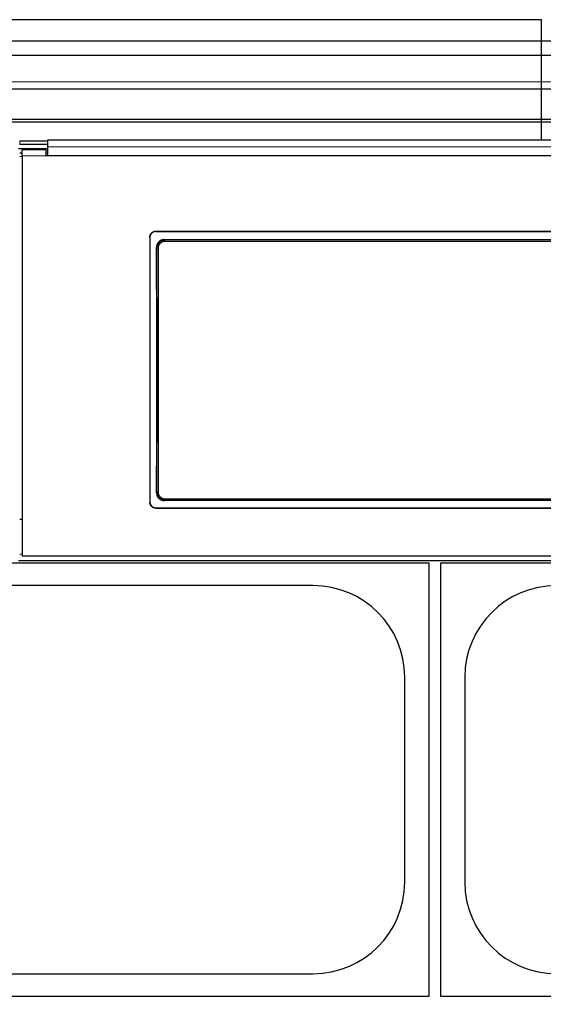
# Model space of a CAD drawing. Header units: inches. Extents: x 0 to 20790, y -12 to 14700.
# Tile 114 of 256: x 3646 to 4080, y 10509 to 11326. Entities that reach past the tile are written whole.
import ezdxf

# ---------------------------------------------------------------- set-up
doc = ezdxf.new("R2010")
doc.units = ezdxf.units.IN
doc.layers.add('1', color=7, linetype='Continuous', true_color=0xffffff)
doc.layers.add('254', color=7, linetype='Continuous', true_color=0xffffff)
doc.styles.add('latin_extended', font='simplex.shx')
doc.dimstyles.get("Standard").update_dxf_attribs({"dimtxt": 0.18, "dimasz": 0.18, "dimexe": 0.18, "dimexo": 0.0625, "dimgap": 0.09, "dimtad": 0, "dimtih": 1, "dimtoh": 1, "dimdec": 4, "dimzin": 0, "dimdsep": 46, "dimtxsty": 'Standard', "dimcen": 0.09, "dimadec": 0, "dimazin": 0, "dimtfac": 1, "dimtdec": 4, "dimtofl": 0, "dimtmove": 0, "dimatfit": 3, "dimfxl": 1, "dimtolj": 1, "dimtzin": 0, "dimarcsym": 0})

# ---------------------------------------------------------------- blocks, each defined once
blk = doc.blocks.new('_U12')
at = {"layer": '254', "color": 3, "linetype": 'Continuous', "lineweight": 13, "transparency": 16777216}
for p, q in [((1084.96, 11094.09), (1084.96, 8079.95)), ((8069.96, 9257.09), (8069.96, 8079.95)), ((1207.46, 8114.95), (7947.46, 8114.95))]:
    blk.add_line(p, q, dxfattribs=at)
at = {"layer": '254', "color": 3, "transparency": 16777216}
for points in [[(1207.46, 8135.36), (1207.46, 8094.53), (1084.96, 8114.95)], [(7947.46, 8094.53), (7947.46, 8135.36), (8069.96, 8114.95)]]:
    blk.add_solid(points, dxfattribs=at)
at = {"layer": 'Defpoints', "color": 0, "transparency": 16777216}
for p in [(1084.96, 11129.09), (8069.96, 9292.09), (8069.96, 8114.95)]:
    blk.add_point(p, dxfattribs=at)
at = {"layer": '254', "color": 2, "lineweight": 13, "transparency": 16777216, "insert": (4361.62, 8298.7), "char_height": 122.5, "attachment_point": 1, "style": 'latin_extended'}
blk.add_mtext('\\A1;6985', dxfattribs=at)

msp = doc.modelspace()

# ---------------------------------------------------------------- linework, layer by layer
at = {"layer": '1', "color": 2, "linetype": 'Continuous', "lineweight": 25}
for p, q in [((4078.456, 11326.462), (3101.456, 11326.462)), ((4078.456, 11308.65), (4078.456, 11326.462)), ((4078.456, 11308.65), (4078.456, 11326.462)), ((4078.456, 11308.65), (3101.456, 11308.65)), ((4078.456, 11296.69), (4078.456, 11308.65)), ((5055.456, 11308.65), (4078.456, 11308.65)), ((4078.456, 11296.69), (4078.456, 11308.65)), ((4078.456, 11296.69), (3101.456, 11296.69)), ((4078.456, 11274.827), (4078.456, 11296.69)), ((5055.456, 11296.69), (4078.456, 11296.69)), ((4078.456, 11274.827), (4078.456, 11296.69)), ((4078.456, 11269.107), (4078.456, 11274.827)), ((4078.456, 11269.107), (4078.456, 11274.827)), ((3101.456, 11269.107), (4078.456, 11269.107)), ((4078.456, 11243.565), (4078.456, 11269.107)), ((4078.456, 11243.565), (4078.456, 11269.107)), ((4078.456, 11269.107), (5055.456, 11269.107)), ((4078.456, 11243.565), (3101.456, 11243.565)), ((4078.456, 11241.3), (3101.456, 11241.3)), ((4078.456, 11241.3), (4078.456, 11243.565)), ((5055.456, 11243.565), (4078.456, 11243.565)), ((4078.456, 11241.3), (4078.456, 11243.565)), ((4078.456, 11226.359), (4078.456, 11241.3)), ((5055.456, 11241.3), (4078.456, 11241.3)), ((4078.456, 11226.359), (4078.456, 11241.3)), ((3668.706, 11225.555), (3645.706, 11225.555)), ((3668.706, 11222.957), (3645.706, 11222.957)), ((3668.706, 11226.359), (3668.706, 11220.986)), ((4251.706, 11226.359), (3668.706, 11226.359)), ((3668.707, 11219.253), (3644.706, 11219.253)), ((3647.706, 11215.547), (3645.706, 11215.547)), ((3667.706, 11218.547), (3647.706, 11218.547)), ((3647.706, 11213.467), (3647.706, 11218.547)), ((3667.706, 11213.467), (3667.706, 11218.547)), ((3668.706, 11215.547), (3667.706, 11215.547)), ((3668.706, 11220.986), (3668.706, 11213.472)), ((3647.706, 11213.467), (3647.706, 10881.098)), ((4252.706, 11213.467), (3667.706, 11213.467)), ((4251.706, 11213.472), (3668.706, 11213.472)), ((3758.706, 11150.965), (4160.706, 11150.965)), ((3758.706, 11150.66), (4160.706, 11150.66)), ((3753.706, 11145.989), (3753.706, 10925.916)), ((3765.62, 11143.902), (4154.792, 11143.902)), ((3758.706, 10921.205), (4160.706, 10921.205)), ((3758.706, 10920.935), (4160.706, 10920.935)), ((4154.729, 10927.247), (3765.683, 10927.247)), ((3647.706, 10911.495), (3645.706, 10911.495)), ((4272.706, 10881.098), (3647.706, 10881.098)), ((3504.956, 10875.592), (3984.956, 10875.592)), ((3644.706, 10877.511), (4272.706, 10877.511)), ((3984.956, 10875.592), (3984.956, 10515.592)), ((3994.956, 10515.592), (3994.956, 10875.592)), ((3994.956, 10875.592), (4474.956, 10875.592)), ((3888.956, 10856.692), (3600.956, 10856.692)), ((3965.056, 10610.592), (3965.056, 10780.592)), ((4014.856, 10780.592), (4014.856, 10610.592)), ((3600.956, 10534.492), (3888.956, 10534.492)), ((3984.956, 10515.592), (3504.956, 10515.592)), ((4474.956, 10515.592), (3994.956, 10515.592))]:
    msp.add_line(p, q, dxfattribs=at)
at = {"layer": '1', "color": 110, "linetype": 'Continuous', "lineweight": 13}
for p, q in [((4078.456, 11274.827), (3101.456, 11274.827)), ((5055.456, 11274.827), (4078.456, 11274.827)), ((3645.706, 11225.555), (3645.706, 11222.957)), ((3667.706, 11213.467), (3647.706, 11213.467)), ((3758.706, 11150.965), (3758.706, 11150.66)), ((3765.62, 11143.902), (3766.178, 11143.344)), ((3766.178, 11143.344), (4154.234, 11143.344)), ((3766.178, 11143.344), (3766.178, 11142.434)), ((4154.234, 11142.434), (3766.178, 11142.434)), ((3759.712, 11136.827), (3759.16, 11137.379)), ((3759.22, 10933.767), (3759.712, 10934.259)), ((3766.178, 10927.742), (3766.178, 10928.652)), ((3766.178, 10928.652), (4154.234, 10928.652)), ((3758.706, 10921.205), (3758.706, 10920.935)), ((3766.178, 10927.742), (3765.683, 10927.247)), ((4154.234, 10927.742), (3766.178, 10927.742)), ((3647.708, 10882.78), (3645.707, 10882.78))]:
    msp.add_line(p, q, dxfattribs=at)
at = {"layer": '1', "color": 2, "linetype": 'Continuous', "lineweight": 25}
for centre, start, end in [((3888.956, 10780.592), 0, 90), ((4090.956, 10780.592), 90, 180), ((3888.956, 10610.592), 270, 0), ((4090.956, 10610.592), 180, 270)]:
    msp.add_arc(centre, 76.1, start, end, dxfattribs=at)
msp.add_ellipse((3696.528, 11028.932), major_axis=(0, 1200), ratio=0.0524078, start_param=4.6330009, end_param=4.8028843, dxfattribs=at)
at = {"layer": '1', "color": 110, "linetype": 'Continuous', "lineweight": 13}
for centre, major_axis, ratio, start_param, end_param in [((3760.71, 11136.827), (1, 0.004), 0.0844733, 1.570421, 3.0890448), ((3697.099, 11035.543), (0, 1199), 0.0524078, 4.6278141, 4.7969639), ((3698.098, 11035.543), (0, 1200), 0.0523641, 4.6278141, 4.7969639), ((3760.71, 10934.259), (1, -0.004), 0.0844733, 3.1941405, 4.7127643)]:
    msp.add_ellipse(centre, major_axis=major_axis, ratio=ratio, start_param=start_param, end_param=end_param, dxfattribs=at)
for points, degree in [([(4251.706, 11220.986), (3668.706, 11220.986)], 1), ([(3647.706, 11213.003), (3647.039, 11213.003), (3646.372, 11213.003), (3645.706, 11213.003)], 3)]:
    msp.add_open_spline(points, degree=degree, dxfattribs=at)
at = {"layer": '1', "color": 2, "linetype": 'Continuous', "lineweight": 25}
for points, knots in [([(3753.706, 11145.989), (3753.706, 11146.154), (3753.714, 11146.316), (3753.746, 11146.64), (3753.794, 11146.96), (3753.873, 11147.275), (3753.932, 11147.47), (3753.945, 11147.509), (3753.97, 11147.587), (3753.984, 11147.626), (3754.025, 11147.742), (3754.055, 11147.818), (3754.149, 11148.044), (3754.288, 11148.337), (3754.456, 11148.615), (3754.592, 11148.818), (3754.639, 11148.885), (3754.712, 11148.983), (3754.737, 11149.016), (3754.787, 11149.08), (3754.813, 11149.112), (3754.944, 11149.271), (3755.054, 11149.392), (3755.284, 11149.621), (3755.525, 11149.839), (3755.787, 11150.033), (3755.958, 11150.146), (3755.992, 11150.169), (3756.062, 11150.213), (3756.097, 11150.234), (3756.203, 11150.297), (3756.274, 11150.338), (3756.491, 11150.453), (3756.785, 11150.591), (3757.092, 11150.701), (3757.326, 11150.772), (3757.405, 11150.794), (3757.565, 11150.834), (3757.645, 11150.852), (3757.888, 11150.9), (3758.212, 11150.948), (3758.541, 11150.965), (3758.706, 11150.965)], [0, 0, 0, 0, 0.0625, 0.0625, 0.125, 0.1875, 0.1875, 0.203125, 0.203125, 0.21875, 0.21875, 0.25, 0.25, 0.3125, 0.375, 0.375, 0.40625, 0.40625, 0.421875, 0.421875, 0.4375, 0.4375, 0.5, 0.5, 0.5625, 0.625, 0.625, 0.640625, 0.640625, 0.65625, 0.65625, 0.6875, 0.6875, 0.75, 0.8125, 0.8125, 0.84375, 0.84375, 0.875, 0.875, 0.9375, 1, 1, 1, 1]), ([(3758.706, 11150.66), (3758.541, 11150.66), (3758.377, 11150.652), (3758.052, 11150.62), (3757.73, 11150.573), (3757.414, 11150.494), (3757.217, 11150.435), (3757.178, 11150.423), (3757.1, 11150.397), (3757.061, 11150.384), (3756.945, 11150.342), (3756.868, 11150.313), (3756.641, 11150.219), (3756.346, 11150.08), (3756.067, 11149.914), (3755.863, 11149.779), (3755.763, 11149.709), (3755.664, 11149.634), (3755.6, 11149.584), (3755.567, 11149.558), (3755.408, 11149.428), (3755.287, 11149.319), (3755.056, 11149.09), (3754.837, 11148.85), (3754.642, 11148.589), (3754.528, 11148.419), (3754.506, 11148.385), (3754.462, 11148.316), (3754.44, 11148.281), (3754.376, 11148.176), (3754.336, 11148.105), (3754.22, 11147.889), (3754.081, 11147.596), (3753.971, 11147.291), (3753.899, 11147.058), (3753.877, 11146.979), (3753.837, 11146.82), (3753.819, 11146.74), (3753.77, 11146.499), (3753.722, 11146.176), (3753.706, 11145.849), (3753.706, 11145.685)], [0, 0, 0, 0, 0.0625, 0.0625, 0.125, 0.1875, 0.1875, 0.203125, 0.203125, 0.21875, 0.21875, 0.25, 0.25, 0.3125, 0.375, 0.375, 0.40625, 0.421875, 0.421875, 0.4375, 0.4375, 0.5, 0.5, 0.5625, 0.625, 0.625, 0.640625, 0.640625, 0.65625, 0.65625, 0.6875, 0.6875, 0.75, 0.8125, 0.8125, 0.84375, 0.84375, 0.875, 0.875, 0.9375, 1, 1, 1, 1]), ([(3765.62, 11143.902), (3765.405, 11143.902), (3765.191, 11143.891), (3764.769, 11143.849), (3764.559, 11143.818), (3764.143, 11143.734), (3763.937, 11143.683), (3763.682, 11143.605), (3763.631, 11143.588), (3763.529, 11143.554), (3763.478, 11143.537), (3763.327, 11143.482), (3763.227, 11143.443), (3762.933, 11143.32), (3762.55, 11143.137), (3762.188, 11142.918), (3761.923, 11142.739), (3761.837, 11142.678), (3761.708, 11142.581), (3761.666, 11142.549), (3761.582, 11142.482), (3761.54, 11142.449), (3761.335, 11142.278), (3761.178, 11142.134), (3760.881, 11141.832), (3760.74, 11141.675), (3760.474, 11141.346), (3760.348, 11141.174), (3760.201, 11140.951), (3760.173, 11140.906), (3760.116, 11140.815), (3760.033, 11140.678), (3759.956, 11140.539), (3759.808, 11140.257), (3759.63, 11139.873), (3759.49, 11139.474), (3759.4, 11139.169), (3759.372, 11139.066), (3759.334, 11138.91), (3759.322, 11138.858), (3759.299, 11138.754), (3759.288, 11138.701), (3759.238, 11138.44), (3759.178, 11138.018), (3759.159, 11137.593), (3759.16, 11137.379)], [0, 0, 0, 0, 0.0625, 0.0625, 0.125, 0.125, 0.1875, 0.1875, 0.203125, 0.203125, 0.21875, 0.21875, 0.25, 0.25, 0.3125, 0.375, 0.375, 0.40625, 0.40625, 0.421875, 0.421875, 0.4375, 0.4375, 0.5, 0.5, 0.5625, 0.5625, 0.625, 0.625, 0.640625, 0.640625, 0.65625, 0.6875, 0.6875, 0.75, 0.8125, 0.8125, 0.84375, 0.84375, 0.859375, 0.859375, 0.875, 0.875, 0.9375, 1, 1, 1, 1]), ([(3759.22, 10933.767), (3759.219, 10933.552), (3759.228, 10933.34), (3759.268, 10932.919), (3759.298, 10932.709), (3759.377, 10932.295), (3759.427, 10932.089), (3759.503, 10931.834), (3759.518, 10931.783), (3759.551, 10931.681), (3759.568, 10931.631), (3759.621, 10931.479), (3759.659, 10931.379), (3759.779, 10931.084), (3759.957, 10930.7), (3760.171, 10930.336), (3760.346, 10930.07), (3760.406, 10929.983), (3760.501, 10929.854), (3760.533, 10929.811), (3760.598, 10929.726), (3760.631, 10929.684), (3760.799, 10929.476), (3760.941, 10929.317), (3761.239, 10929.016), (3761.394, 10928.873), (3761.72, 10928.602), (3761.889, 10928.475), (3762.11, 10928.325), (3762.155, 10928.296), (3762.245, 10928.238), (3762.291, 10928.209), (3762.428, 10928.126), (3762.521, 10928.073), (3762.802, 10927.921), (3763.184, 10927.738), (3763.583, 10927.594), (3763.888, 10927.501), (3763.99, 10927.472), (3764.146, 10927.432), (3764.198, 10927.42), (3764.302, 10927.396), (3764.355, 10927.385), (3764.618, 10927.332), (3765.04, 10927.269), (3765.468, 10927.247), (3765.683, 10927.247)], [0, 0, 0, 0, 0.0625, 0.0625, 0.125, 0.125, 0.1875, 0.1875, 0.203125, 0.203125, 0.21875, 0.21875, 0.25, 0.25, 0.3125, 0.375, 0.375, 0.40625, 0.40625, 0.421875, 0.421875, 0.4375, 0.4375, 0.5, 0.5, 0.5625, 0.5625, 0.625, 0.625, 0.640625, 0.640625, 0.65625, 0.65625, 0.6875, 0.6875, 0.75, 0.8125, 0.8125, 0.84375, 0.84375, 0.859375, 0.859375, 0.875, 0.875, 0.9375, 1, 1, 1, 1]), ([(3759.712, 10934.259), (3759.711, 10934.044), (3759.73, 10933.618), (3759.791, 10933.195), (3759.842, 10932.933), (3759.853, 10932.88), (3759.876, 10932.776), (3759.913, 10932.62), (3759.955, 10932.466), (3760.046, 10932.162), (3760.186, 10931.763), (3760.365, 10931.379), (3760.514, 10931.097), (3760.566, 10931.004), (3760.648, 10930.865), (3760.676, 10930.82), (3760.733, 10930.729), (3760.762, 10930.684), (3760.908, 10930.462), (3761.159, 10930.121), (3761.442, 10929.806), (3761.666, 10929.58), (3761.742, 10929.506), (3761.86, 10929.398), (3761.9, 10929.363), (3761.981, 10929.292), (3762.022, 10929.258), (3762.228, 10929.087), (3762.399, 10928.96), (3762.75, 10928.723), (3762.932, 10928.614), (3763.304, 10928.413), (3763.496, 10928.322), (3763.743, 10928.219), (3763.792, 10928.199), (3763.892, 10928.16), (3763.942, 10928.141), (3764.093, 10928.087), (3764.195, 10928.054), (3764.5, 10927.961), (3764.91, 10927.858), (3765.328, 10927.795), (3765.75, 10927.753), (3765.963, 10927.742), (3766.178, 10927.742)], [0, 0, 0, 0, 0.0625, 0.125, 0.125, 0.140625, 0.140625, 0.15625, 0.1875, 0.1875, 0.25, 0.3125, 0.3125, 0.34375, 0.34375, 0.359375, 0.359375, 0.375, 0.375, 0.4375, 0.5, 0.5, 0.53125, 0.53125, 0.546875, 0.546875, 0.5625, 0.5625, 0.625, 0.625, 0.6875, 0.6875, 0.75, 0.75, 0.765625, 0.765625, 0.78125, 0.78125, 0.8125, 0.8125, 0.875, 0.9375, 0.9375, 1, 1, 1, 1]), ([(3753.706, 10926.186), (3753.706, 10926.021), (3753.714, 10925.858), (3753.746, 10925.534), (3753.794, 10925.214), (3753.873, 10924.898), (3753.932, 10924.703), (3753.945, 10924.664), (3753.97, 10924.586), (3753.984, 10924.547), (3754.025, 10924.431), (3754.055, 10924.355), (3754.149, 10924.129), (3754.288, 10923.835), (3754.456, 10923.557), (3754.592, 10923.354), (3754.639, 10923.287), (3754.712, 10923.188), (3754.737, 10923.156), (3754.787, 10923.091), (3754.813, 10923.059), (3754.944, 10922.9), (3755.054, 10922.78), (3755.284, 10922.55), (3755.525, 10922.332), (3755.787, 10922.138), (3755.958, 10922.024), (3755.992, 10922.002), (3756.062, 10921.958), (3756.097, 10921.936), (3756.203, 10921.873), (3756.274, 10921.832), (3756.491, 10921.717), (3756.785, 10921.578), (3757.092, 10921.469), (3757.326, 10921.397), (3757.405, 10921.375), (3757.565, 10921.335), (3757.645, 10921.317), (3757.888, 10921.269), (3758.212, 10921.221), (3758.541, 10921.205), (3758.706, 10921.205)], [0, 0, 0, 0, 0.0625, 0.0625, 0.125, 0.1875, 0.1875, 0.203125, 0.203125, 0.21875, 0.21875, 0.25, 0.25, 0.3125, 0.375, 0.375, 0.40625, 0.40625, 0.421875, 0.421875, 0.4375, 0.4375, 0.5, 0.5, 0.5625, 0.625, 0.625, 0.640625, 0.640625, 0.65625, 0.65625, 0.6875, 0.6875, 0.75, 0.8125, 0.8125, 0.84375, 0.84375, 0.875, 0.875, 0.9375, 1, 1, 1, 1]), ([(3758.706, 10920.935), (3758.541, 10920.935), (3758.377, 10920.944), (3758.052, 10920.975), (3757.73, 10921.023), (3757.414, 10921.102), (3757.217, 10921.161), (3757.178, 10921.173), (3757.1, 10921.199), (3757.061, 10921.212), (3756.945, 10921.254), (3756.868, 10921.283), (3756.641, 10921.377), (3756.346, 10921.516), (3756.067, 10921.682), (3755.863, 10921.818), (3755.763, 10921.888), (3755.664, 10921.962), (3755.6, 10922.013), (3755.567, 10922.039), (3755.408, 10922.169), (3755.287, 10922.278), (3755.056, 10922.508), (3754.837, 10922.748), (3754.642, 10923.009), (3754.528, 10923.179), (3754.506, 10923.213), (3754.462, 10923.282), (3754.44, 10923.317), (3754.376, 10923.423), (3754.336, 10923.494), (3754.22, 10923.709), (3754.081, 10924.003), (3753.971, 10924.308), (3753.899, 10924.542), (3753.877, 10924.621), (3753.837, 10924.779), (3753.819, 10924.86), (3753.77, 10925.101), (3753.722, 10925.425), (3753.706, 10925.752), (3753.706, 10925.916)], [0, 0, 0, 0, 0.0625, 0.0625, 0.125, 0.1875, 0.1875, 0.203125, 0.203125, 0.21875, 0.21875, 0.25, 0.25, 0.3125, 0.375, 0.375, 0.40625, 0.421875, 0.421875, 0.4375, 0.4375, 0.5, 0.5, 0.5625, 0.625, 0.625, 0.640625, 0.640625, 0.65625, 0.65625, 0.6875, 0.6875, 0.75, 0.8125, 0.8125, 0.84375, 0.84375, 0.875, 0.875, 0.9375, 1, 1, 1, 1])]:
    msp.add_open_spline(points, degree=3, knots=knots, dxfattribs=at)
at = {"layer": '1', "color": 110, "linetype": 'Continuous', "lineweight": 13}
for points, knots in [([(3766.178, 11143.344), (3765.963, 11143.344), (3765.535, 11143.322), (3765.113, 11143.259), (3764.85, 11143.206), (3764.797, 11143.194), (3764.693, 11143.171), (3764.537, 11143.133), (3764.383, 11143.09), (3764.079, 11142.997), (3763.681, 11142.853), (3763.298, 11142.67), (3763.064, 11142.543), (3763.017, 11142.517), (3762.924, 11142.464), (3762.878, 11142.437), (3762.74, 11142.354), (3762.65, 11142.296), (3762.386, 11142.117), (3762.047, 11141.862), (3761.735, 11141.577), (3761.512, 11141.35), (3761.439, 11141.273), (3761.332, 11141.154), (3761.297, 11141.114), (3761.228, 11141.032), (3761.194, 11140.991), (3761.025, 11140.783), (3760.9, 11140.611), (3760.667, 11140.258), (3760.452, 11139.894), (3760.273, 11139.51), (3760.173, 11139.263), (3760.153, 11139.213), (3760.116, 11139.113), (3760.097, 11139.063), (3760.044, 11138.911), (3760.011, 11138.81), (3759.921, 11138.505), (3759.82, 11138.094), (3759.76, 11137.676), (3759.721, 11137.254), (3759.711, 11137.042), (3759.712, 11136.827)], [0, 0, 0, 0, 0.0625, 0.125, 0.125, 0.140625, 0.140625, 0.15625, 0.1875, 0.1875, 0.25, 0.3125, 0.3125, 0.328125, 0.328125, 0.34375, 0.34375, 0.375, 0.375, 0.4375, 0.5, 0.5, 0.53125, 0.53125, 0.546875, 0.546875, 0.5625, 0.5625, 0.625, 0.625, 0.6875, 0.75, 0.75, 0.765625, 0.765625, 0.78125, 0.78125, 0.8125, 0.8125, 0.875, 0.9375, 0.9375, 1, 1, 1, 1]), ([(3766.178, 11142.434), (3765.996, 11142.434), (3765.634, 11142.416), (3765.275, 11142.362), (3765.052, 11142.317), (3765.008, 11142.308), (3764.92, 11142.288), (3764.876, 11142.277), (3764.744, 11142.244), (3764.657, 11142.219), (3764.4, 11142.14), (3764.063, 11142.018), (3763.738, 11141.863), (3763.54, 11141.755), (3763.5, 11141.733), (3763.422, 11141.688), (3763.383, 11141.665), (3763.266, 11141.594), (3763.19, 11141.545), (3762.966, 11141.394), (3762.68, 11141.178), (3762.416, 11140.935), (3762.227, 11140.743), (3762.135, 11140.645), (3762.046, 11140.543), (3761.987, 11140.474), (3761.959, 11140.439), (3761.816, 11140.262), (3761.71, 11140.117), (3761.514, 11139.817), (3761.333, 11139.509), (3761.182, 11139.183), (3761.098, 11138.974), (3761.081, 11138.932), (3761.049, 11138.848), (3761.034, 11138.805), (3760.989, 11138.677), (3760.962, 11138.591), (3760.885, 11138.332), (3760.801, 11137.984), (3760.751, 11137.63), (3760.726, 11137.363), (3760.717, 11137.228), (3760.712, 11137.093), (3760.71, 11137.003), (3760.71, 11136.957), (3760.71, 11136.912)], [0, 0, 0, 0, 0.0625, 0.125, 0.125, 0.140625, 0.140625, 0.15625, 0.15625, 0.1875, 0.1875, 0.25, 0.3125, 0.3125, 0.328125, 0.328125, 0.34375, 0.34375, 0.375, 0.375, 0.4375, 0.5, 0.5, 0.53125, 0.546875, 0.546875, 0.5625, 0.5625, 0.625, 0.625, 0.6875, 0.75, 0.75, 0.765625, 0.765625, 0.78125, 0.78125, 0.8125, 0.8125, 0.875, 0.9375, 0.9375, 0.96875, 0.984375, 0.984375, 1, 1, 1, 1]), ([(3760.71, 10934.174), (3760.709, 10933.993), (3760.726, 10933.632), (3760.776, 10933.275), (3760.819, 10933.053), (3760.828, 10933.008), (3760.848, 10932.92), (3760.858, 10932.876), (3760.89, 10932.745), (3760.913, 10932.658), (3760.99, 10932.4), (3761.108, 10932.063), (3761.259, 10931.738), (3761.384, 10931.498), (3761.428, 10931.42), (3761.497, 10931.302), (3761.52, 10931.264), (3761.568, 10931.187), (3761.593, 10931.149), (3761.716, 10930.961), (3761.928, 10930.671), (3762.167, 10930.404), (3762.356, 10930.212), (3762.453, 10930.119), (3762.554, 10930.028), (3762.622, 10929.969), (3762.656, 10929.939), (3762.831, 10929.794), (3762.975, 10929.686), (3763.272, 10929.485), (3763.425, 10929.393), (3763.741, 10929.222), (3763.903, 10929.144), (3764.112, 10929.057), (3764.154, 10929.04), (3764.238, 10929.007), (3764.281, 10928.991), (3764.409, 10928.945), (3764.494, 10928.917), (3764.753, 10928.838), (3765.101, 10928.75), (3765.456, 10928.697), (3765.725, 10928.67), (3765.815, 10928.663), (3765.996, 10928.654), (3766.087, 10928.652), (3766.178, 10928.652)], [0, 0, 0, 0, 0.0625, 0.125, 0.125, 0.140625, 0.140625, 0.15625, 0.15625, 0.1875, 0.1875, 0.25, 0.3125, 0.3125, 0.34375, 0.34375, 0.359375, 0.359375, 0.375, 0.375, 0.4375, 0.5, 0.5, 0.53125, 0.546875, 0.546875, 0.5625, 0.5625, 0.625, 0.625, 0.6875, 0.6875, 0.75, 0.75, 0.765625, 0.765625, 0.78125, 0.78125, 0.8125, 0.8125, 0.875, 0.9375, 0.9375, 0.96875, 0.96875, 1, 1, 1, 1])]:
    msp.add_open_spline(points, degree=3, knots=knots, dxfattribs=at)

# ---------------------------------------------------------------- dimensions: what is measured, and where the dimension line sits
at = {"layer": '254', "color": 2, "linetype": 'Continuous', "lineweight": 13}
dim = msp.add_linear_dim(base=(8069.956, 8114.946), p1=(1084.956, 11129.092), p2=(8069.956, 9292.092), dimstyle='Standard', override={"dimscale": 35, "dimtxt": 3.5, "dimasz": 3.5, "dimexe": 1, "dimexo": 1, "dimgap": 1.75, "dimtad": 1, "dimtih": 1, "dimtoh": 0, "dimdec": 2, "dimlfac": 1, "dimzin": 8, "dimdsep": 46, "dimlunit": 2, "dimtxsty": 'latin_extended', "dimsah": 1, "dimse1": 0, "dimse2": 0, "dimsd1": 0, "dimsd2": 0, "dimclrd": 3, "dimclre": 3, "dimclrt": 2, "dimtol": 0, "dimtm": -0.1, "dimtfac": 0.714286, "dimtdec": 3, "dimtofl": 1, "dimtmove": 0, "dimtzin": 8, "dimlwd": 13, "dimlwe": 13}, dxfattribs=at)
dim.commit()
dim.dimension.update_dxf_attribs({"geometry": '_U12', "text_midpoint": (4577.456, 8114.946), "dimtype": 160})

doc.saveas('drawing.dxf')
